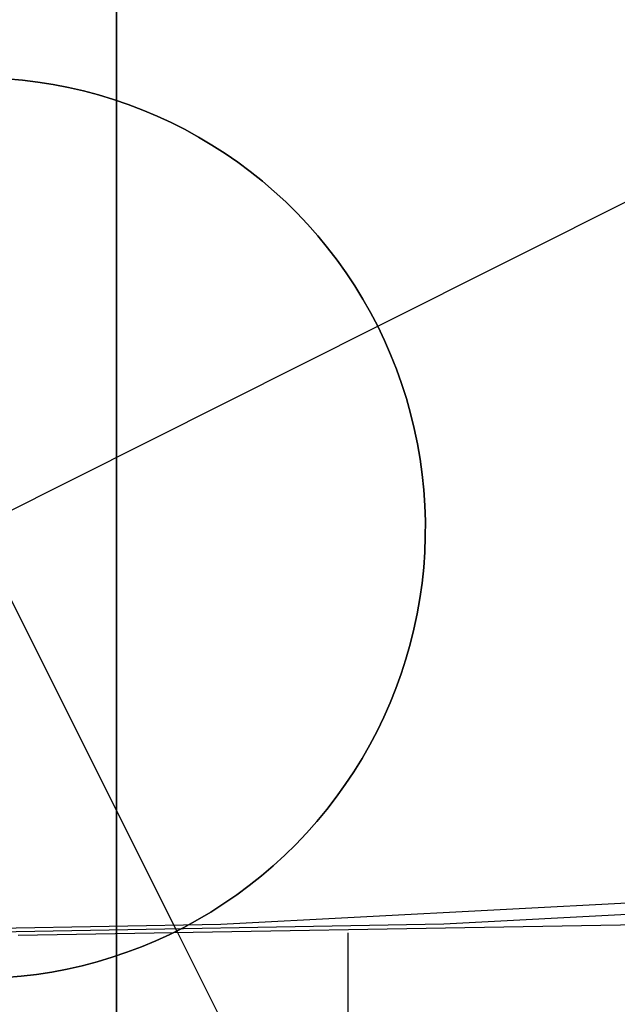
# Model space of a CAD drawing. Header units: millimetres. Extents: x 7986 to 9191, y -11326 to -10283.
# Tile 47 of 256: x 8588.19 to 8589.85, y -10722.13 to -10719.39. Entities that reach past the tile are written whole.
import ezdxf

# ---------------------------------------------------------------- set-up
doc = ezdxf.new("R2010")
doc.units = ezdxf.units.MM
doc.layers.add('BLANCO METALICO', color=7, linetype='Continuous', true_color=0xededed)
doc.layers.add('color', color=7, linetype='Continuous')

msp = doc.modelspace()

# ---------------------------------------------------------------- linework, layer by layer
at = {"color": 7, "true_color": 0xffffff}
for p, q in [((8588.463, -10737.0226, 60.9902), (8588.463, -10716.0159, 75.0231)), ((8588.463, -10737.0226, 60.9902), (8588.463, -10716.0159, 75.0231)), ((8588.463, -10736.7507, 60.0594), (8588.463, -10717.9025, 60.0594)), ((8588.463, -10736.7507, 60.0594), (8588.463, -10717.9025, 60.0594)), ((8588.753, -10721.9047, 35.0859), (8590.5509, -10721.8095, 34.6709)), ((8591.1695, -10721.8095, 37.3504), (8589.3716, -10721.9047, 37.7654)), ((8586.953, -10721.9364, 35.5015), (8588.753, -10721.9047, 35.0859)), ((8589.3716, -10721.9047, 37.7654), (8587.5716, -10721.9364, 38.181)), ((8589.9902, -10721.9047, 40.445), (8588.1902, -10721.9364, 40.8605)), ((8589.1058, -10730.6324, 40.6491), (8589.1058, -10721.9282, 40.6491))]:
    msp.add_line(p, q, dxfattribs=at)
at = {"layer": 'BLANCO METALICO'}
for p, q in [((8588.4627, -10690.8112, 139.9653), (8588.4627, -10764.0112, 139.9653)), ((8588.4627, -10764.0112, 139.1653), (8588.4627, -10691.3112, 139.1653))]:
    msp.add_line(p, q, dxfattribs=at)
at = {"layer": 'color'}
msp.add_line((8588.463, -10592.8112, 17.5594), (8588.463, -10738.8113, 17.5594), dxfattribs=at)
at = {"layer": 'color', "color": 254, "true_color": 0xcad1ee}
for p, q in [((8588.1586, -10719.5589, -1.2406), (8588.2016, -10719.5626, -1.2406)), ((8588.1586, -10719.5589, -1.2406), (8588.2016, -10719.5626, -1.2406)), ((8588.2016, -10719.5626, -6.2406), (8588.1586, -10719.5589, -6.2406)), ((8588.1586, -10719.5589, -3.7406), (8588.2016, -10719.5626, -3.7406)), ((8588.2016, -10719.5626, -6.2406), (8588.1586, -10719.5589, -6.2406)), ((8588.2016, -10719.5626, -1.2406), (8588.2444, -10719.5679, -1.2406)), ((8588.2016, -10719.5626, -1.2406), (8588.2444, -10719.5679, -1.2406)), ((8588.2444, -10719.5679, -6.2406), (8588.2016, -10719.5626, -6.2406)), ((8588.2016, -10719.5626, -3.7406), (8588.2444, -10719.5679, -3.7406)), ((8588.2444, -10719.5679, -6.2406), (8588.2016, -10719.5626, -6.2406)), ((8588.2444, -10719.5679, -1.2406), (8588.2871, -10719.5746, -1.2406)), ((8588.2444, -10719.5679, -1.2406), (8588.2871, -10719.5746, -1.2406)), ((8588.2871, -10719.5746, -6.2406), (8588.2444, -10719.5679, -6.2406)), ((8588.2444, -10719.5679, -3.7406), (8588.2871, -10719.5746, -3.7406)), ((8588.2871, -10719.5746, -6.2406), (8588.2444, -10719.5679, -6.2406)), ((8588.2871, -10719.5746, -1.2406), (8588.3294, -10719.5828, -1.2406)), ((8588.2871, -10719.5746, -1.2406), (8588.3294, -10719.5828, -1.2406)), ((8588.3294, -10719.5828, -6.2406), (8588.2871, -10719.5746, -6.2406)), ((8588.2871, -10719.5746, -3.7406), (8588.3294, -10719.5828, -3.7406)), ((8588.3294, -10719.5828, -6.2406), (8588.2871, -10719.5746, -6.2406)), ((8588.3294, -10719.5828, -1.2406), (8588.3715, -10719.5925, -1.2406)), ((8588.3294, -10719.5828, -1.2406), (8588.3715, -10719.5925, -1.2406)), ((8588.3715, -10719.5925, -6.2406), (8588.3294, -10719.5828, -6.2406)), ((8588.3294, -10719.5828, -3.7406), (8588.3715, -10719.5925, -3.7406)), ((8588.3715, -10719.5925, -6.2406), (8588.3294, -10719.5828, -6.2406)), ((8588.3715, -10719.5925, -1.2406), (8588.4132, -10719.6036, -1.2406)), ((8588.3715, -10719.5925, -1.2406), (8588.4132, -10719.6036, -1.2406)), ((8588.4132, -10719.6036, -6.2406), (8588.3715, -10719.5925, -6.2406)), ((8588.3715, -10719.5925, -3.7406), (8588.4132, -10719.6036, -3.7406)), ((8588.4132, -10719.6036, -6.2406), (8588.3715, -10719.5925, -6.2406)), ((8588.4132, -10719.6036, -1.2406), (8588.4545, -10719.6162, -1.2406)), ((8588.4132, -10719.6036, -1.2406), (8588.4545, -10719.6162, -1.2406)), ((8588.4545, -10719.6162, -6.2406), (8588.4132, -10719.6036, -6.2406)), ((8588.4132, -10719.6036, -3.7406), (8588.4545, -10719.6162, -3.7406)), ((8588.4545, -10719.6162, -6.2406), (8588.4132, -10719.6036, -6.2406)), ((8588.4545, -10719.6162, -1.2406), (8588.4953, -10719.6301, -1.2406)), ((8588.4545, -10719.6162, -1.2406), (8588.4953, -10719.6301, -1.2406)), ((8588.4953, -10719.6301, -6.2406), (8588.4545, -10719.6162, -6.2406)), ((8588.4545, -10719.6162, -3.7406), (8588.4953, -10719.6301, -3.7406)), ((8588.4953, -10719.6301, -6.2406), (8588.4545, -10719.6162, -6.2406)), ((8588.4953, -10719.6301, -1.2406), (8588.5356, -10719.6455, -1.2406)), ((8588.4953, -10719.6301, -1.2406), (8588.5356, -10719.6455, -1.2406)), ((8588.5356, -10719.6455, -6.2406), (8588.4953, -10719.6301, -6.2406)), ((8588.4953, -10719.6301, -3.7406), (8588.5356, -10719.6455, -3.7406)), ((8588.5356, -10719.6455, -6.2406), (8588.4953, -10719.6301, -6.2406)), ((8588.5356, -10719.6455, -1.2406), (8588.5754, -10719.6622, -1.2406)), ((8588.5356, -10719.6455, -1.2406), (8588.5754, -10719.6622, -1.2406)), ((8588.5754, -10719.6622, -6.2406), (8588.5356, -10719.6455, -6.2406)), ((8588.5356, -10719.6455, -3.7406), (8588.5754, -10719.6622, -3.7406)), ((8588.5754, -10719.6622, -6.2406), (8588.5356, -10719.6455, -6.2406)), ((8588.5754, -10719.6622, -1.2406), (8588.6146, -10719.6803, -1.2406)), ((8588.5754, -10719.6622, -1.2406), (8588.6146, -10719.6803, -1.2406)), ((8588.6146, -10719.6803, -6.2406), (8588.5754, -10719.6622, -6.2406)), ((8588.5754, -10719.6622, -3.7406), (8588.6146, -10719.6803, -3.7406)), ((8588.6146, -10719.6803, -6.2406), (8588.5754, -10719.6622, -6.2406)), ((8588.6146, -10719.6803, -1.2406), (8588.6531, -10719.6998, -1.2406)), ((8588.6146, -10719.6803, -1.2406), (8588.6531, -10719.6998, -1.2406)), ((8588.6531, -10719.6998, -6.2406), (8588.6146, -10719.6803, -6.2406)), ((8588.6146, -10719.6803, -3.7406), (8588.6531, -10719.6998, -3.7406)), ((8588.6531, -10719.6998, -6.2406), (8588.6146, -10719.6803, -6.2406)), ((8588.6306, -10721.9233, -1.2406), (8587.5105, -10719.6882, -1.2406)), ((8588.6531, -10719.6998, -1.2406), (8588.6909, -10719.7206, -1.2406)), ((8588.6531, -10719.6998, -1.2406), (8588.6909, -10719.7206, -1.2406)), ((8588.6909, -10719.7206, -6.2406), (8588.6531, -10719.6998, -6.2406)), ((8588.6531, -10719.6998, -3.7406), (8588.6909, -10719.7206, -3.7406)), ((8588.6909, -10719.7206, -6.2406), (8588.6531, -10719.6998, -6.2406)), ((8589.1881, -10720.2457, -6.2406), (8590.3056, -10719.6856, -6.2406)), ((8588.6909, -10719.7206, -1.2406), (8588.728, -10719.7426, -1.2406)), ((8588.6909, -10719.7206, -1.2406), (8588.728, -10719.7426, -1.2406)), ((8588.728, -10719.7426, -6.2406), (8588.6909, -10719.7206, -6.2406)), ((8588.6909, -10719.7206, -3.7406), (8588.728, -10719.7426, -3.7406)), ((8588.728, -10719.7426, -6.2406), (8588.6909, -10719.7206, -6.2406)), ((8588.728, -10719.7426, -1.2406), (8588.7643, -10719.7659, -1.2406)), ((8588.728, -10719.7426, -1.2406), (8588.7643, -10719.7659, -1.2406)), ((8588.7643, -10719.7659, -6.2406), (8588.728, -10719.7426, -6.2406)), ((8588.728, -10719.7426, -3.7406), (8588.7643, -10719.7659, -3.7406)), ((8588.7643, -10719.7659, -6.2406), (8588.728, -10719.7426, -6.2406)), ((8588.7643, -10719.7659, -1.2406), (8588.7998, -10719.7905, -1.2406)), ((8588.7643, -10719.7659, -1.2406), (8588.7998, -10719.7905, -1.2406)), ((8588.7998, -10719.7905, -6.2406), (8588.7643, -10719.7659, -6.2406)), ((8588.7643, -10719.7659, -3.7406), (8588.7998, -10719.7905, -3.7406)), ((8588.7998, -10719.7905, -6.2406), (8588.7643, -10719.7659, -6.2406)), ((8588.7998, -10719.7905, -1.2406), (8588.8344, -10719.8163, -1.2406)), ((8588.7998, -10719.7905, -1.2406), (8588.8344, -10719.8163, -1.2406)), ((8588.8344, -10719.8163, -6.2406), (8588.7998, -10719.7905, -6.2406)), ((8588.7998, -10719.7905, -3.7406), (8588.8344, -10719.8163, -3.7406)), ((8588.8344, -10719.8163, -6.2406), (8588.7998, -10719.7905, -6.2406)), ((8588.8344, -10719.8163, -1.2406), (8588.8681, -10719.8432, -1.2406)), ((8588.8344, -10719.8163, -1.2406), (8588.8681, -10719.8432, -1.2406)), ((8588.8681, -10719.8432, -6.2406), (8588.8344, -10719.8163, -6.2406)), ((8588.8344, -10719.8163, -3.7406), (8588.8681, -10719.8432, -3.7406)), ((8588.8681, -10719.8432, -6.2406), (8588.8344, -10719.8163, -6.2406)), ((8588.8681, -10719.8432, -1.2406), (8588.9008, -10719.8713, -1.2406)), ((8588.8681, -10719.8432, -1.2406), (8588.9008, -10719.8713, -1.2406)), ((8588.9008, -10719.8713, -6.2406), (8588.8681, -10719.8432, -6.2406)), ((8588.8681, -10719.8432, -3.7406), (8588.9008, -10719.8713, -3.7406)), ((8588.9008, -10719.8713, -6.2406), (8588.8681, -10719.8432, -6.2406)), ((8588.9008, -10719.8713, -1.2406), (8588.9326, -10719.9005, -1.2406)), ((8588.9008, -10719.8713, -1.2406), (8588.9326, -10719.9005, -1.2406)), ((8588.9326, -10719.9005, -6.2406), (8588.9008, -10719.8713, -6.2406)), ((8588.9008, -10719.8713, -3.7406), (8588.9326, -10719.9005, -3.7406)), ((8588.9326, -10719.9005, -6.2406), (8588.9008, -10719.8713, -6.2406)), ((8588.9326, -10719.9005, -1.2406), (8588.9633, -10719.9308, -1.2406)), ((8588.9326, -10719.9005, -1.2406), (8588.9633, -10719.9308, -1.2406)), ((8588.9633, -10719.9308, -6.2406), (8588.9326, -10719.9005, -6.2406)), ((8588.9326, -10719.9005, -3.7406), (8588.9633, -10719.9308, -3.7406)), ((8588.9633, -10719.9308, -6.2406), (8588.9326, -10719.9005, -6.2406)), ((8588.9633, -10719.9308, -1.2406), (8588.993, -10719.9622, -1.2406)), ((8588.9633, -10719.9308, -1.2406), (8588.993, -10719.9622, -1.2406)), ((8588.993, -10719.9622, -6.2406), (8588.9633, -10719.9308, -6.2406)), ((8588.9633, -10719.9308, -3.7406), (8588.993, -10719.9622, -3.7406)), ((8588.993, -10719.9622, -6.2406), (8588.9633, -10719.9308, -6.2406)), ((8588.993, -10719.9622, -1.2406), (8589.0216, -10719.9945, -1.2406)), ((8588.993, -10719.9622, -1.2406), (8589.0216, -10719.9945, -1.2406)), ((8589.0216, -10719.9945, -6.2406), (8588.993, -10719.9622, -6.2406)), ((8588.993, -10719.9622, -3.7406), (8589.0216, -10719.9945, -3.7406)), ((8589.0216, -10719.9945, -6.2406), (8588.993, -10719.9622, -6.2406)), ((8589.0216, -10719.9945, -1.2406), (8589.049, -10720.0278, -1.2406)), ((8589.0216, -10719.9945, -1.2406), (8589.049, -10720.0278, -1.2406)), ((8589.049, -10720.0278, -6.2406), (8589.0216, -10719.9945, -6.2406)), ((8589.0216, -10719.9945, -3.7406), (8589.049, -10720.0278, -3.7406)), ((8589.049, -10720.0278, -6.2406), (8589.0216, -10719.9945, -6.2406)), ((8589.049, -10720.0278, -1.2406), (8589.0753, -10720.0621, -1.2406)), ((8589.049, -10720.0278, -1.2406), (8589.0753, -10720.0621, -1.2406)), ((8589.0753, -10720.0621, -6.2406), (8589.049, -10720.0278, -6.2406)), ((8589.049, -10720.0278, -3.7406), (8589.0753, -10720.0621, -3.7406)), ((8589.0753, -10720.0621, -6.2406), (8589.049, -10720.0278, -6.2406)), ((8589.0753, -10720.0621, -1.2406), (8589.1003, -10720.0972, -1.2406)), ((8589.0753, -10720.0621, -1.2406), (8589.1003, -10720.0972, -1.2406)), ((8589.1003, -10720.0972, -6.2406), (8589.0753, -10720.0621, -6.2406)), ((8589.0753, -10720.0621, -3.7406), (8589.1003, -10720.0972, -3.7406)), ((8589.1003, -10720.0972, -6.2406), (8589.0753, -10720.0621, -6.2406)), ((8589.1003, -10720.0972, -1.2406), (8589.1242, -10720.1332, -1.2406)), ((8589.1003, -10720.0972, -1.2406), (8589.1242, -10720.1332, -1.2406)), ((8589.1242, -10720.1332, -6.2406), (8589.1003, -10720.0972, -6.2406)), ((8589.1003, -10720.0972, -3.7406), (8589.1242, -10720.1332, -3.7406)), ((8589.1242, -10720.1332, -6.2406), (8589.1003, -10720.0972, -6.2406)), ((8589.1242, -10720.1332, -1.2406), (8589.1468, -10720.1699, -1.2406)), ((8589.1242, -10720.1332, -1.2406), (8589.1468, -10720.1699, -1.2406)), ((8589.1468, -10720.1699, -6.2406), (8589.1242, -10720.1332, -6.2406)), ((8589.1242, -10720.1332, -3.7406), (8589.1468, -10720.1699, -3.7406)), ((8589.1468, -10720.1699, -6.2406), (8589.1242, -10720.1332, -6.2406)), ((8589.1468, -10720.1699, -1.2406), (8589.1681, -10720.2074, -1.2406)), ((8589.1468, -10720.1699, -1.2406), (8589.1681, -10720.2074, -1.2406)), ((8589.1681, -10720.2074, -6.2406), (8589.1468, -10720.1699, -6.2406)), ((8589.1468, -10720.1699, -3.7406), (8589.1681, -10720.2074, -3.7406)), ((8589.1681, -10720.2074, -6.2406), (8589.1468, -10720.1699, -6.2406)), ((8589.1681, -10720.2074, -1.2406), (8589.1881, -10720.2457, -1.2406)), ((8589.1681, -10720.2074, -1.2406), (8589.1881, -10720.2457, -1.2406)), ((8589.1881, -10720.2457, -6.2406), (8589.1681, -10720.2074, -6.2406)), ((8589.1681, -10720.2074, -3.7406), (8589.1881, -10720.2457, -3.7406)), ((8589.1881, -10720.2457, -6.2406), (8589.1681, -10720.2074, -6.2406)), ((8586.953, -10721.3658, -1.2406), (8589.1881, -10720.2457, -1.2406)), ((8589.1881, -10720.2457, -1.2406), (8589.2067, -10720.2846, -1.2406)), ((8589.1881, -10720.2457, -6.2406), (8589.1881, -10720.2457, -1.2406)), ((8589.2067, -10720.2846, -6.2406), (8589.1881, -10720.2457, -6.2406)), ((8589.1881, -10720.2457, -1.2406), (8589.2067, -10720.2846, -1.2406)), ((8589.1881, -10720.2457, -6.2406), (8589.1881, -10720.2457, -1.2406)), ((8589.2067, -10720.2846, -6.2406), (8589.1881, -10720.2457, -6.2406)), ((8589.1881, -10720.2457, -3.7406), (8589.2067, -10720.2846, -3.7406)), ((8589.2067, -10720.2846, -1.2406), (8589.224, -10720.3241, -1.2406)), ((8589.224, -10720.3241, -6.2406), (8589.2067, -10720.2846, -6.2406)), ((8589.2067, -10720.2846, -1.2406), (8589.224, -10720.3241, -1.2406)), ((8589.224, -10720.3241, -6.2406), (8589.2067, -10720.2846, -6.2406)), ((8589.2067, -10720.2846, -3.7406), (8589.224, -10720.3241, -3.7406)), ((8589.224, -10720.3241, -1.2406), (8589.24, -10720.3642, -1.2406)), ((8589.24, -10720.3642, -6.2406), (8589.224, -10720.3241, -6.2406)), ((8589.224, -10720.3241, -1.2406), (8589.24, -10720.3642, -1.2406)), ((8589.24, -10720.3642, -6.2406), (8589.224, -10720.3241, -6.2406)), ((8589.224, -10720.3241, -3.7406), (8589.24, -10720.3642, -3.7406)), ((8589.24, -10720.3642, -1.2406), (8589.2545, -10720.4048, -1.2406)), ((8589.2545, -10720.4048, -6.2406), (8589.24, -10720.3642, -6.2406)), ((8589.24, -10720.3642, -1.2406), (8589.2545, -10720.4048, -1.2406)), ((8589.2545, -10720.4048, -6.2406), (8589.24, -10720.3642, -6.2406)), ((8589.24, -10720.3642, -3.7406), (8589.2545, -10720.4048, -3.7406)), ((8589.2545, -10720.4048, -1.2406), (8589.2676, -10720.446, -1.2406)), ((8589.2676, -10720.446, -6.2406), (8589.2545, -10720.4048, -6.2406)), ((8589.2545, -10720.4048, -1.2406), (8589.2676, -10720.446, -1.2406)), ((8589.2676, -10720.446, -6.2406), (8589.2545, -10720.4048, -6.2406)), ((8589.2545, -10720.4048, -3.7406), (8589.2676, -10720.446, -3.7406)), ((8589.2676, -10720.446, -1.2406), (8589.2794, -10720.4875, -1.2406)), ((8589.2794, -10720.4875, -6.2406), (8589.2676, -10720.446, -6.2406)), ((8589.2676, -10720.446, -1.2406), (8589.2794, -10720.4875, -1.2406)), ((8589.2794, -10720.4875, -6.2406), (8589.2676, -10720.446, -6.2406)), ((8589.2676, -10720.446, -3.7406), (8589.2794, -10720.4875, -3.7406)), ((8589.2794, -10720.4875, -1.2406), (8589.2896, -10720.5294, -1.2406)), ((8589.2896, -10720.5294, -6.2406), (8589.2794, -10720.4875, -6.2406)), ((8589.2794, -10720.4875, -1.2406), (8589.2896, -10720.5294, -1.2406)), ((8589.2896, -10720.5294, -6.2406), (8589.2794, -10720.4875, -6.2406)), ((8589.2794, -10720.4875, -3.7406), (8589.2896, -10720.5294, -3.7406)), ((8589.2896, -10720.5294, -1.2406), (8589.2984, -10720.5716, -1.2406)), ((8589.2984, -10720.5716, -6.2406), (8589.2896, -10720.5294, -6.2406)), ((8589.2896, -10720.5294, -1.2406), (8589.2984, -10720.5716, -1.2406)), ((8589.2984, -10720.5716, -6.2406), (8589.2896, -10720.5294, -6.2406)), ((8589.2896, -10720.5294, -3.7406), (8589.2984, -10720.5716, -3.7406)), ((8589.2984, -10720.5716, -1.2406), (8589.3058, -10720.6142, -1.2406)), ((8589.3058, -10720.6142, -6.2406), (8589.2984, -10720.5716, -6.2406)), ((8589.2984, -10720.5716, -1.2406), (8589.3058, -10720.6142, -1.2406)), ((8589.3058, -10720.6142, -6.2406), (8589.2984, -10720.5716, -6.2406)), ((8589.2984, -10720.5716, -3.7406), (8589.3058, -10720.6142, -3.7406)), ((8589.3058, -10720.6142, -1.2406), (8589.3117, -10720.6569, -1.2406)), ((8589.3117, -10720.6569, -6.2406), (8589.3058, -10720.6142, -6.2406)), ((8589.3058, -10720.6142, -1.2406), (8589.3117, -10720.6569, -1.2406)), ((8589.3117, -10720.6569, -6.2406), (8589.3058, -10720.6142, -6.2406)), ((8589.3058, -10720.6142, -3.7406), (8589.3117, -10720.6569, -3.7406)), ((8589.3117, -10720.6569, -1.2406), (8589.3161, -10720.6998, -1.2406)), ((8589.3161, -10720.6998, -6.2406), (8589.3117, -10720.6569, -6.2406)), ((8589.3117, -10720.6569, -1.2406), (8589.3161, -10720.6998, -1.2406)), ((8589.3161, -10720.6998, -6.2406), (8589.3117, -10720.6569, -6.2406)), ((8589.3117, -10720.6569, -3.7406), (8589.3161, -10720.6998, -3.7406)), ((8589.3161, -10720.6998, -1.2406), (8589.319, -10720.7429, -1.2406)), ((8589.319, -10720.7429, -6.2406), (8589.3161, -10720.6998, -6.2406)), ((8589.3161, -10720.6998, -1.2406), (8589.319, -10720.7429, -1.2406)), ((8589.319, -10720.7429, -6.2406), (8589.3161, -10720.6998, -6.2406)), ((8589.3161, -10720.6998, -3.7406), (8589.319, -10720.7429, -3.7406)), ((8589.319, -10720.7429, -1.2406), (8589.3204, -10720.786, -1.2406)), ((8589.3204, -10720.786, -6.2406), (8589.319, -10720.7429, -6.2406)), ((8589.319, -10720.7429, -1.2406), (8589.3204, -10720.786, -1.2406)), ((8589.3204, -10720.786, -6.2406), (8589.319, -10720.7429, -6.2406)), ((8589.319, -10720.7429, -3.7406), (8589.3204, -10720.786, -3.7406)), ((8589.3204, -10720.786, -1.2406), (8589.3203, -10720.8292, -1.2406)), ((8589.3203, -10720.8292, -6.2406), (8589.3204, -10720.786, -6.2406)), ((8589.3204, -10720.786, -1.2406), (8589.3203, -10720.8292, -1.2406)), ((8589.3203, -10720.8292, -6.2406), (8589.3204, -10720.786, -6.2406)), ((8589.3204, -10720.786, -3.7406), (8589.3203, -10720.8292, -3.7406)), ((8589.3203, -10720.8292, -1.2406), (8589.3188, -10720.8723, -1.2406)), ((8589.3188, -10720.8723, -6.2406), (8589.3203, -10720.8292, -6.2406)), ((8589.3203, -10720.8292, -1.2406), (8589.3188, -10720.8723, -1.2406)), ((8589.3188, -10720.8723, -6.2406), (8589.3203, -10720.8292, -6.2406)), ((8589.3203, -10720.8292, -3.7406), (8589.3188, -10720.8723, -3.7406)), ((8589.3188, -10720.8723, -1.2406), (8589.3157, -10720.9153, -1.2406)), ((8589.3157, -10720.9153, -6.2406), (8589.3188, -10720.8723, -6.2406)), ((8589.3188, -10720.8723, -1.2406), (8589.3157, -10720.9153, -1.2406)), ((8589.3157, -10720.9153, -6.2406), (8589.3188, -10720.8723, -6.2406)), ((8589.3188, -10720.8723, -3.7406), (8589.3157, -10720.9153, -3.7406)), ((8589.3157, -10720.9153, -1.2406), (8589.3112, -10720.9583, -1.2406)), ((8589.3112, -10720.9583, -6.2406), (8589.3157, -10720.9153, -6.2406)), ((8589.3157, -10720.9153, -1.2406), (8589.3112, -10720.9583, -1.2406)), ((8589.3112, -10720.9583, -6.2406), (8589.3157, -10720.9153, -6.2406)), ((8589.3157, -10720.9153, -3.7406), (8589.3112, -10720.9583, -3.7406)), ((8589.3112, -10720.9583, -1.2406), (8589.3052, -10721.001, -1.2406)), ((8589.3052, -10721.001, -6.2406), (8589.3112, -10720.9583, -6.2406)), ((8589.3112, -10720.9583, -1.2406), (8589.3052, -10721.001, -1.2406)), ((8589.3052, -10721.001, -6.2406), (8589.3112, -10720.9583, -6.2406)), ((8589.3112, -10720.9583, -3.7406), (8589.3052, -10721.001, -3.7406)), ((8589.3052, -10721.001, -1.2406), (8589.2977, -10721.0435, -1.2406)), ((8589.2977, -10721.0435, -6.2406), (8589.3052, -10721.001, -6.2406)), ((8589.3052, -10721.001, -1.2406), (8589.2977, -10721.0435, -1.2406)), ((8589.2977, -10721.0435, -6.2406), (8589.3052, -10721.001, -6.2406)), ((8589.3052, -10721.001, -3.7406), (8589.2977, -10721.0435, -3.7406)), ((8589.2977, -10721.0435, -1.2406), (8589.2888, -10721.0857, -1.2406)), ((8589.2888, -10721.0857, -6.2406), (8589.2977, -10721.0435, -6.2406)), ((8589.2977, -10721.0435, -1.2406), (8589.2888, -10721.0857, -1.2406)), ((8589.2888, -10721.0857, -6.2406), (8589.2977, -10721.0435, -6.2406)), ((8589.2977, -10721.0435, -3.7406), (8589.2888, -10721.0857, -3.7406)), ((8589.2888, -10721.0857, -1.2406), (8589.2784, -10721.1276, -1.2406)), ((8589.2784, -10721.1276, -6.2406), (8589.2888, -10721.0857, -6.2406)), ((8589.2888, -10721.0857, -1.2406), (8589.2784, -10721.1276, -1.2406)), ((8589.2784, -10721.1276, -6.2406), (8589.2888, -10721.0857, -6.2406)), ((8589.2888, -10721.0857, -3.7406), (8589.2784, -10721.1276, -3.7406)), ((8589.2784, -10721.1276, -1.2406), (8589.2666, -10721.1691, -1.2406)), ((8589.2666, -10721.1691, -6.2406), (8589.2784, -10721.1276, -6.2406)), ((8589.2784, -10721.1276, -1.2406), (8589.2666, -10721.1691, -1.2406)), ((8589.2666, -10721.1691, -6.2406), (8589.2784, -10721.1276, -6.2406)), ((8589.2784, -10721.1276, -3.7406), (8589.2666, -10721.1691, -3.7406)), ((8589.2666, -10721.1691, -1.2406), (8589.2533, -10721.2101, -1.2406)), ((8589.2533, -10721.2101, -6.2406), (8589.2666, -10721.1691, -6.2406)), ((8589.2666, -10721.1691, -1.2406), (8589.2533, -10721.2101, -1.2406)), ((8589.2533, -10721.2101, -6.2406), (8589.2666, -10721.1691, -6.2406)), ((8589.2666, -10721.1691, -3.7406), (8589.2533, -10721.2101, -3.7406)), ((8589.2533, -10721.2101, -1.2406), (8589.2387, -10721.2507, -1.2406)), ((8589.2387, -10721.2507, -6.2406), (8589.2533, -10721.2101, -6.2406)), ((8589.2533, -10721.2101, -1.2406), (8589.2387, -10721.2507, -1.2406)), ((8589.2387, -10721.2507, -6.2406), (8589.2533, -10721.2101, -6.2406)), ((8589.2533, -10721.2101, -3.7406), (8589.2387, -10721.2507, -3.7406)), ((8589.2387, -10721.2507, -1.2406), (8589.2226, -10721.2908, -1.2406)), ((8589.2226, -10721.2908, -6.2406), (8589.2387, -10721.2507, -6.2406)), ((8589.2387, -10721.2507, -1.2406), (8589.2226, -10721.2908, -1.2406)), ((8589.2226, -10721.2908, -6.2406), (8589.2387, -10721.2507, -6.2406)), ((8589.2387, -10721.2507, -3.7406), (8589.2226, -10721.2908, -3.7406)), ((8589.2226, -10721.2908, -1.2406), (8589.2052, -10721.3303, -1.2406)), ((8589.2052, -10721.3303, -6.2406), (8589.2226, -10721.2908, -6.2406)), ((8589.2226, -10721.2908, -1.2406), (8589.2052, -10721.3303, -1.2406)), ((8589.2052, -10721.3303, -6.2406), (8589.2226, -10721.2908, -6.2406)), ((8589.2226, -10721.2908, -3.7406), (8589.2052, -10721.3303, -3.7406)), ((8589.2052, -10721.3303, -1.2406), (8589.1864, -10721.3691, -1.2406)), ((8589.1864, -10721.3691, -6.2406), (8589.2052, -10721.3303, -6.2406)), ((8589.2052, -10721.3303, -1.2406), (8589.1864, -10721.3691, -1.2406)), ((8589.1864, -10721.3691, -6.2406), (8589.2052, -10721.3303, -6.2406)), ((8589.2052, -10721.3303, -3.7406), (8589.1864, -10721.3691, -3.7406)), ((8589.1864, -10721.3691, -1.2406), (8589.1663, -10721.4073, -1.2406)), ((8589.1663, -10721.4073, -6.2406), (8589.1864, -10721.3691, -6.2406)), ((8589.1864, -10721.3691, -1.2406), (8589.1663, -10721.4073, -1.2406)), ((8589.1663, -10721.4073, -6.2406), (8589.1864, -10721.3691, -6.2406)), ((8589.1864, -10721.3691, -3.7406), (8589.1663, -10721.4073, -3.7406)), ((8589.1663, -10721.4073, -1.2406), (8589.1449, -10721.4448, -1.2406)), ((8589.1449, -10721.4448, -6.2406), (8589.1663, -10721.4073, -6.2406)), ((8589.1663, -10721.4073, -1.2406), (8589.1449, -10721.4448, -1.2406)), ((8589.1449, -10721.4448, -6.2406), (8589.1663, -10721.4073, -6.2406)), ((8589.1663, -10721.4073, -3.7406), (8589.1449, -10721.4448, -3.7406)), ((8589.1449, -10721.4448, -1.2406), (8589.1222, -10721.4815, -1.2406)), ((8589.1222, -10721.4815, -6.2406), (8589.1449, -10721.4448, -6.2406)), ((8589.1449, -10721.4448, -1.2406), (8589.1222, -10721.4815, -1.2406)), ((8589.1222, -10721.4815, -6.2406), (8589.1449, -10721.4448, -6.2406)), ((8589.1449, -10721.4448, -3.7406), (8589.1222, -10721.4815, -3.7406)), ((8589.1222, -10721.4815, -1.2406), (8589.0982, -10721.5173, -1.2406)), ((8589.0982, -10721.5173, -6.2406), (8589.1222, -10721.4815, -6.2406)), ((8589.1222, -10721.4815, -1.2406), (8589.0982, -10721.5173, -1.2406)), ((8589.0982, -10721.5173, -6.2406), (8589.1222, -10721.4815, -6.2406)), ((8589.1222, -10721.4815, -3.7406), (8589.0982, -10721.5173, -3.7406)), ((8589.0982, -10721.5173, -1.2406), (8589.073, -10721.5524, -1.2406)), ((8589.073, -10721.5524, -6.2406), (8589.0982, -10721.5173, -6.2406)), ((8589.0982, -10721.5173, -1.2406), (8589.073, -10721.5524, -1.2406)), ((8589.073, -10721.5524, -6.2406), (8589.0982, -10721.5173, -6.2406)), ((8589.0982, -10721.5173, -3.7406), (8589.073, -10721.5524, -3.7406)), ((8589.073, -10721.5524, -1.2406), (8589.0467, -10721.5866, -1.2406)), ((8589.0467, -10721.5866, -6.2406), (8589.073, -10721.5524, -6.2406)), ((8589.073, -10721.5524, -1.2406), (8589.0467, -10721.5866, -1.2406)), ((8589.0467, -10721.5866, -6.2406), (8589.073, -10721.5524, -6.2406)), ((8589.073, -10721.5524, -3.7406), (8589.0467, -10721.5866, -3.7406)), ((8589.0467, -10721.5866, -1.2406), (8589.0191, -10721.6198, -1.2406)), ((8589.0191, -10721.6198, -6.2406), (8589.0467, -10721.5866, -6.2406)), ((8589.0467, -10721.5866, -1.2406), (8589.0191, -10721.6198, -1.2406)), ((8589.0191, -10721.6198, -6.2406), (8589.0467, -10721.5866, -6.2406)), ((8589.0467, -10721.5866, -3.7406), (8589.0191, -10721.6198, -3.7406)), ((8589.0191, -10721.6198, -1.2406), (8588.9905, -10721.652, -1.2406)), ((8588.9905, -10721.652, -6.2406), (8589.0191, -10721.6198, -6.2406)), ((8589.0191, -10721.6198, -1.2406), (8588.9905, -10721.652, -1.2406)), ((8588.9905, -10721.652, -6.2406), (8589.0191, -10721.6198, -6.2406)), ((8589.0191, -10721.6198, -3.7406), (8588.9905, -10721.652, -3.7406)), ((8588.9905, -10721.652, -1.2406), (8588.9607, -10721.6833, -1.2406)), ((8588.9607, -10721.6833, -6.2406), (8588.9905, -10721.652, -6.2406)), ((8588.9905, -10721.652, -1.2406), (8588.9607, -10721.6833, -1.2406)), ((8588.9607, -10721.6833, -6.2406), (8588.9905, -10721.652, -6.2406)), ((8588.9905, -10721.652, -3.7406), (8588.9607, -10721.6833, -3.7406)), ((8588.9607, -10721.6833, -1.2406), (8588.9299, -10721.7135, -1.2406)), ((8588.9299, -10721.7135, -6.2406), (8588.9607, -10721.6833, -6.2406)), ((8588.9607, -10721.6833, -1.2406), (8588.9299, -10721.7135, -1.2406)), ((8588.9299, -10721.7135, -6.2406), (8588.9607, -10721.6833, -6.2406)), ((8588.9607, -10721.6833, -3.7406), (8588.9299, -10721.7135, -3.7406)), ((8588.9299, -10721.7135, -1.2406), (8588.8981, -10721.7426, -1.2406)), ((8588.8981, -10721.7426, -6.2406), (8588.9299, -10721.7135, -6.2406)), ((8588.9299, -10721.7135, -1.2406), (8588.8981, -10721.7426, -1.2406)), ((8588.8981, -10721.7426, -6.2406), (8588.9299, -10721.7135, -6.2406)), ((8588.9299, -10721.7135, -3.7406), (8588.8981, -10721.7426, -3.7406)), ((8588.8981, -10721.7426, -1.2406), (8588.8652, -10721.7706, -1.2406)), ((8588.8652, -10721.7706, -6.2406), (8588.8981, -10721.7426, -6.2406)), ((8588.8981, -10721.7426, -1.2406), (8588.8652, -10721.7706, -1.2406)), ((8588.8652, -10721.7706, -6.2406), (8588.8981, -10721.7426, -6.2406)), ((8588.8981, -10721.7426, -3.7406), (8588.8652, -10721.7706, -3.7406)), ((8588.8652, -10721.7706, -1.2406), (8588.8315, -10721.7975, -1.2406)), ((8588.8315, -10721.7975, -6.2406), (8588.8652, -10721.7706, -6.2406)), ((8588.8652, -10721.7706, -1.2406), (8588.8315, -10721.7975, -1.2406)), ((8588.8315, -10721.7975, -6.2406), (8588.8652, -10721.7706, -6.2406)), ((8588.8652, -10721.7706, -3.7406), (8588.8315, -10721.7975, -3.7406)), ((8588.8315, -10721.7975, -1.2406), (8588.7968, -10721.8231, -1.2406)), ((8588.7968, -10721.8231, -6.2406), (8588.8315, -10721.7975, -6.2406)), ((8588.8315, -10721.7975, -1.2406), (8588.7968, -10721.8231, -1.2406)), ((8588.7968, -10721.8231, -6.2406), (8588.8315, -10721.7975, -6.2406)), ((8588.8315, -10721.7975, -3.7406), (8588.7968, -10721.8231, -3.7406)), ((8588.7968, -10721.8231, -1.2406), (8588.7612, -10721.8476, -1.2406)), ((8588.7612, -10721.8476, -6.2406), (8588.7968, -10721.8231, -6.2406)), ((8588.7968, -10721.8231, -1.2406), (8588.7612, -10721.8476, -1.2406)), ((8588.7612, -10721.8476, -6.2406), (8588.7968, -10721.8231, -6.2406)), ((8588.7968, -10721.8231, -3.7406), (8588.7612, -10721.8476, -3.7406)), ((8588.7612, -10721.8476, -1.2406), (8588.7248, -10721.8708, -1.2406)), ((8588.7248, -10721.8708, -6.2406), (8588.7612, -10721.8476, -6.2406)), ((8588.7612, -10721.8476, -1.2406), (8588.7248, -10721.8708, -1.2406)), ((8588.7248, -10721.8708, -6.2406), (8588.7612, -10721.8476, -6.2406)), ((8588.7612, -10721.8476, -3.7406), (8588.7248, -10721.8708, -3.7406)), ((8588.6877, -10721.8928, -1.2406), (8588.6498, -10721.9134, -1.2406)), ((8588.6498, -10721.9134, -6.2406), (8588.6877, -10721.8928, -6.2406)), ((8588.6877, -10721.8928, -1.2406), (8588.6498, -10721.9134, -1.2406)), ((8588.6498, -10721.9134, -6.2406), (8588.6877, -10721.8928, -6.2406)), ((8588.6877, -10721.8928, -3.7406), (8588.6498, -10721.9134, -3.7406)), ((8588.7248, -10721.8708, -1.2406), (8588.6877, -10721.8928, -1.2406)), ((8588.6877, -10721.8928, -6.2406), (8588.7248, -10721.8708, -6.2406)), ((8588.7248, -10721.8708, -1.2406), (8588.6877, -10721.8928, -1.2406)), ((8588.6877, -10721.8928, -6.2406), (8588.7248, -10721.8708, -6.2406)), ((8588.7248, -10721.8708, -3.7406), (8588.6877, -10721.8928, -3.7406)), ((8588.6498, -10721.9134, -1.2406), (8588.6112, -10721.9328, -1.2406)), ((8588.6112, -10721.9328, -6.2406), (8588.6498, -10721.9134, -6.2406)), ((8588.6498, -10721.9134, -1.2406), (8588.6112, -10721.9328, -1.2406)), ((8588.6112, -10721.9328, -6.2406), (8588.6498, -10721.9134, -6.2406)), ((8588.6498, -10721.9134, -3.7406), (8588.6112, -10721.9328, -3.7406)), ((8588.6112, -10721.9328, -1.2406), (8588.572, -10721.9507, -1.2406)), ((8588.572, -10721.9507, -6.2406), (8588.6112, -10721.9328, -6.2406)), ((8588.6112, -10721.9328, -1.2406), (8588.572, -10721.9507, -1.2406)), ((8588.572, -10721.9507, -6.2406), (8588.6112, -10721.9328, -6.2406)), ((8588.6112, -10721.9328, -3.7406), (8588.572, -10721.9507, -3.7406)), ((8589.1907, -10723.0408, -6.2406), (8588.6306, -10721.9233, -6.2406)), ((8588.6306, -10721.9233, -1.2406), (8588.6306, -10721.9233, -6.2406)), ((8588.5322, -10721.9674, -1.2406), (8588.4918, -10721.9826, -1.2406)), ((8588.4918, -10721.9826, -6.2406), (8588.5322, -10721.9674, -6.2406)), ((8588.5322, -10721.9674, -1.2406), (8588.4918, -10721.9826, -1.2406)), ((8588.4918, -10721.9826, -6.2406), (8588.5322, -10721.9674, -6.2406)), ((8588.5322, -10721.9674, -3.7406), (8588.4918, -10721.9826, -3.7406)), ((8588.572, -10721.9507, -1.2406), (8588.5322, -10721.9674, -1.2406)), ((8588.5322, -10721.9674, -6.2406), (8588.572, -10721.9507, -6.2406)), ((8588.572, -10721.9507, -1.2406), (8588.5322, -10721.9674, -1.2406)), ((8588.5322, -10721.9674, -6.2406), (8588.572, -10721.9507, -6.2406)), ((8588.572, -10721.9507, -3.7406), (8588.5322, -10721.9674, -3.7406)), ((8588.4509, -10721.9965, -1.2406), (8588.4096, -10722.0089, -1.2406)), ((8588.4096, -10722.0089, -6.2406), (8588.4509, -10721.9965, -6.2406)), ((8588.4509, -10721.9965, -1.2406), (8588.4096, -10722.0089, -1.2406)), ((8588.4096, -10722.0089, -6.2406), (8588.4509, -10721.9965, -6.2406)), ((8588.4509, -10721.9965, -3.7406), (8588.4096, -10722.0089, -3.7406)), ((8588.4918, -10721.9826, -1.2406), (8588.4509, -10721.9965, -1.2406)), ((8588.4509, -10721.9965, -6.2406), (8588.4918, -10721.9826, -6.2406)), ((8588.4918, -10721.9826, -1.2406), (8588.4509, -10721.9965, -1.2406)), ((8588.4509, -10721.9965, -6.2406), (8588.4918, -10721.9826, -6.2406)), ((8588.4918, -10721.9826, -3.7406), (8588.4509, -10721.9965, -3.7406)), ((8588.3258, -10722.0294, -1.2406), (8588.2834, -10722.0375, -1.2406)), ((8588.2834, -10722.0375, -6.2406), (8588.3258, -10722.0294, -6.2406)), ((8588.3258, -10722.0294, -1.2406), (8588.2834, -10722.0375, -1.2406)), ((8588.2834, -10722.0375, -6.2406), (8588.3258, -10722.0294, -6.2406)), ((8588.3258, -10722.0294, -3.7406), (8588.2834, -10722.0375, -3.7406)), ((8588.3679, -10722.0199, -1.2406), (8588.3258, -10722.0294, -1.2406)), ((8588.3258, -10722.0294, -6.2406), (8588.3679, -10722.0199, -6.2406)), ((8588.3679, -10722.0199, -1.2406), (8588.3258, -10722.0294, -1.2406)), ((8588.3258, -10722.0294, -6.2406), (8588.3679, -10722.0199, -6.2406)), ((8588.3679, -10722.0199, -3.7406), (8588.3258, -10722.0294, -3.7406)), ((8588.4096, -10722.0089, -1.2406), (8588.3679, -10722.0199, -1.2406)), ((8588.3679, -10722.0199, -6.2406), (8588.4096, -10722.0089, -6.2406)), ((8588.4096, -10722.0089, -1.2406), (8588.3679, -10722.0199, -1.2406)), ((8588.3679, -10722.0199, -6.2406), (8588.4096, -10722.0089, -6.2406)), ((8588.4096, -10722.0089, -3.7406), (8588.3679, -10722.0199, -3.7406)), ((8588.1979, -10722.0492, -1.2406), (8588.1549, -10722.0529, -1.2406)), ((8588.1549, -10722.0529, -6.2406), (8588.1979, -10722.0492, -6.2406)), ((8588.1979, -10722.0492, -1.2406), (8588.1549, -10722.0529, -1.2406)), ((8588.1549, -10722.0529, -6.2406), (8588.1979, -10722.0492, -6.2406)), ((8588.1979, -10722.0492, -3.7406), (8588.1549, -10722.0529, -3.7406)), ((8588.2408, -10722.0441, -1.2406), (8588.1979, -10722.0492, -1.2406)), ((8588.1979, -10722.0492, -6.2406), (8588.2408, -10722.0441, -6.2406)), ((8588.2408, -10722.0441, -1.2406), (8588.1979, -10722.0492, -1.2406)), ((8588.1979, -10722.0492, -6.2406), (8588.2408, -10722.0441, -6.2406)), ((8588.2408, -10722.0441, -3.7406), (8588.1979, -10722.0492, -3.7406)), ((8588.2834, -10722.0375, -1.2406), (8588.2408, -10722.0441, -1.2406)), ((8588.2408, -10722.0441, -6.2406), (8588.2834, -10722.0375, -6.2406)), ((8588.2834, -10722.0375, -1.2406), (8588.2408, -10722.0441, -1.2406)), ((8588.2408, -10722.0441, -6.2406), (8588.2834, -10722.0375, -6.2406)), ((8588.2834, -10722.0375, -3.7406), (8588.2408, -10722.0441, -3.7406))]:
    msp.add_line(p, q, dxfattribs=at)

doc.saveas('drawing.dxf')
